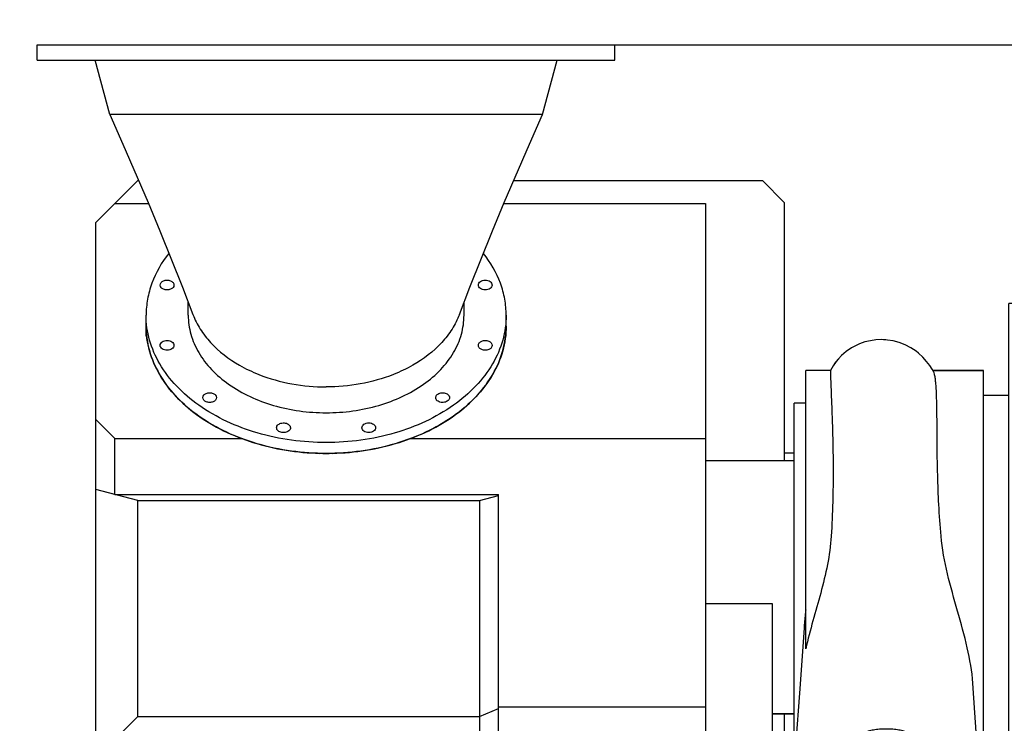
# Model space of a CAD drawing. Header units: millimetres. Extents: x 0 to 841, y 0 to 594.
# Tile 20 of 72: x 76 to 140, y 485 to 531. Entities that reach past the tile are written whole.
import ezdxf
from ezdxf.enums import TextEntityAlignment as Align

# ---------------------------------------------------------------- set-up
doc = ezdxf.new("R2010")
doc.units = ezdxf.units.MM
doc.header["$LTSCALE"] = 46.255
doc.layers.get('0').update_dxf_attribs({"linetype": 'CONTINUOUS'})
for name, color, linetype in [('25007_040000_TLKS_KS_V_ABL132', 7, 'CONTINUOUS'), ('25007_042000_TLKS_KS_TL_V_ABL150', 7, 'CONTINUOUS'), ('25007_721800_06_SIMPLE1_T1_X_PBL149', 7, 'CONTINUOUS'), ('25007_721800_06_SIMPLE1_X_ABL148', 7, 'CONTINUOUS'), ('25007_725000_27_SIMPLE1_T1_X_PBL160', 7, 'CONTINUOUS'), ('25007_725000_27_SIMPLE1_T2_X_PBL152', 7, 'CONTINUOUS'), ('25007_725000_27_SIMPLE1_X#AF0_ABL151', 7, 'CONTINUOUS'), ('25087_000000_TLKS_MARKETING_ABL119', 7, 'CONTINUOUS'), ('25087_030000_TLKS_V_ABL120', 7, 'CONTINUOUS'), ('25087_700000_TLKS_V_ABL129', 7, 'CONTINUOUS'), ('25087_722000_27_SIMPLE1_A_ABL130', 7, 'CONTINUOUS'), ('25087_722000_27_SIMPLE1_T1_A_PBL131', 7, 'CONTINUOUS'), ('25087_722200_12_SIMPLE1_B_ABL186', 7, 'CONTINUOUS'), ('25087_722200_12_SIMPLE1_T1_B_PBL187', 7, 'CONTINUOUS'), ('right_2_VBL118', 7, 'CONTINUOUS')]:
    doc.layers.add(name, color=color, linetype=linetype)
doc.styles.get("Standard").update_dxf_attribs({"font": 'txt', "width": 0.6})
doc.dimstyles.new('DIMSTYLE_1', dxfattribs={"dimtxt": 3.5, "dimasz": 3.5, "dimexe": 1.8, "dimexo": 0, "dimgap": 0.875, "dimtad": 1, "dimlfac": 20, "dimdsep": 46, "dimtxsty": 'Standard', "dimblk": '_FILLED', "dimblk1": '_FILLED', "dimblk2": '_FILLED', "dimcen": 0.09, "dimadec": 0, "dimazin": 0, "dimtp": 2, "dimtm": 2, "dimtfac": 1, "dimtofl": 0, "dimtmove": 0, "dimatfit": 3, "dimldrblk": '_FILLED', "dimfxl": 1, "dimtolj": 1, "dimarcsym": 0})
doc.dimstyles.new('DIMSTYLE_2', dxfattribs={"dimtxt": 3.5, "dimasz": 3.5, "dimexe": 1.8, "dimexo": 0, "dimgap": 0.875, "dimtad": 1, "dimdec": 0, "dimlfac": 20, "dimdsep": 46, "dimtxsty": 'Standard', "dimblk": '_FILLED', "dimblk1": '_FILLED', "dimblk2": '_FILLED', "dimcen": 0.09, "dimadec": 0, "dimazin": 0, "dimtp": 2, "dimtm": 2, "dimtfac": 1, "dimtdec": 0, "dimtofl": 0, "dimtmove": 0, "dimatfit": 3, "dimldrblk": '_FILLED', "dimfxl": 1, "dimtolj": 1, "dimarcsym": 0})

# ---------------------------------------------------------------- blocks, each defined once
blk = doc.blocks.new('_FILLED')
at = {"color": 0, "linetype": 'ByBlock'}
blk.add_solid([(0, 0), (-1, 0.167), (-1, -0.167)], dxfattribs=at)
blk = doc.blocks.new('*D11')
at = {"color": 2, "linetype": 'Continuous'}
for p, q in [((38.5, 454.8), (38.5, 546.4)), ((145, 461.391), (145, 546.4)), ((38.5, 544.6), (91.75, 544.6)), ((145, 544.6), (91.75, 544.6))]:
    blk.add_line(p, q, dxfattribs=at)
at = {"color": 2, "linetype": 'Continuous', "xscale": 3.5, "yscale": 3.5, "zscale": 3.5, "rotation": 180}
blk.add_blockref('_FILLED', (38.5, 544.6), dxfattribs=at)
at = {"color": 2, "linetype": 'Continuous', "xscale": 3.5, "yscale": 3.5, "zscale": 3.5}
blk.add_blockref('_FILLED', (145, 544.6), dxfattribs=at)
at = {"color": 2, "linetype": 'Continuous', "width": 0.619048}
blk.add_text('2130', height=3.5, dxfattribs=at).set_placement((91.75, 545.475), align=Align.CENTER)
blk = doc.blocks.new('*D23')
at = {"color": 2, "linetype": 'Continuous'}
for p, q in [((115.025, 528.892), (212.55, 528.892)), ((210.75, 528.892), (210.75, 442.921)), ((210.75, 356.95), (210.75, 442.921)), ((157.2, 356.95), (212.55, 356.95))]:
    blk.add_line(p, q, dxfattribs=at)
at = {"color": 2, "linetype": 'Continuous', "xscale": 3.5, "yscale": 3.5, "zscale": 3.5}
for p, rotation in [((210.75, 528.892), 90), ((210.75, 356.95), 270)]:
    blk.add_blockref('_FILLED', p, dxfattribs=dict(at, rotation=rotation))
at = {"color": 2, "linetype": 'Continuous', "width": 0.654762}
blk.add_text('3439', height=3.5, rotation=90, dxfattribs=at).set_placement((209.875, 442.921), align=Align.CENTER)
blk = doc.blocks.new('25087_722000_27_SIMPLE1_T1_A_PBL131', base_point=(103.935, 490.139))
at = {"layer": '25087_722000_27_SIMPLE1_T1_A_PBL131', "color": 7, "linetype": 'Continuous'}
for p, q in [((83.885, 520.025), (82.385, 518.525)), ((83.885, 520.025), (83.939, 520.025)), ((108.412, 520.028), (124.655, 520.028)), ((126.075, 518.608), (124.655, 520.028)), ((126.075, 518.608), (126.075, 501.75)), ((82.385, 518.525), (81.15, 517.29)), ((82.348, 518.488), (82.385, 518.542)), ((82.385, 518.542), (82.402, 518.542)), ((82.385, 518.525), (84.584, 518.525)), ((107.766, 518.525), (120.925, 518.525)), ((120.925, 518.525), (120.925, 468.25)), ((81.15, 469.25), (81.15, 517.29)), ((81.15, 504.435), (82.385, 503.2)), ((82.385, 499.552), (82.385, 503.2)), ((82.385, 503.2), (90.706, 503.2)), ((101.644, 503.2), (120.925, 503.2)), ((126.075, 502.271), (126.72, 502.271)), ((83.885, 499.15), (81.15, 499.883)), ((82.385, 499.552), (81.15, 499.883)), ((82.385, 499.552), (107.425, 499.552)), ((106.19, 499.15), (107.425, 499.481)), ((107.425, 476.877), (107.425, 499.552)), ((83.885, 485.078), (83.885, 499.15)), ((83.885, 499.15), (106.19, 499.15)), ((106.19, 499.15), (106.19, 476.238)), ((106.19, 485.078), (107.425, 485.589)), ((107.425, 485.7), (120.925, 485.7)), ((126.075, 485.25), (126.075, 483.278)), ((83.885, 485.078), (81.15, 482.343)), ((83.885, 485.078), (106.19, 485.078)), ((107.425, 476.877), (106.19, 476.238)), ((81.15, 476.238), (106.19, 476.238)), ((81.15, 474.456), (120.925, 474.456)), ((81.15, 469.25), (82.15, 468.25)), ((81.4, 469), (120.925, 469)), ((82.15, 468.25), (120.925, 468.25)), ((90.475, 468.25), (90.475, 460.446)), ((98.856, 460.25), (101.337, 460.25)), ((102.217, 460.25), (105.125, 460.25))]:
    blk.add_line(p, q, dxfattribs=at)
blk = doc.blocks.new('25087_722000_27_SIMPLE1_A_ABL130', base_point=(103.935, 490.139))
at = {"layer": '25087_722000_27_SIMPLE1_T1_A_PBL131'}
blk.add_blockref('25087_722000_27_SIMPLE1_T1_A_PBL131', (103.935, 490.139), dxfattribs=at)
blk = doc.blocks.new('25087_722200_12_SIMPLE1_T1_B_PBL187', base_point=(102.56, 459.522))
at = {"layer": '25087_722200_12_SIMPLE1_T1_B_PBL187', "color": 7, "linetype": 'Continuous'}
for p, q in [((99.994, 459.522), (101.669, 459.522)), ((102.549, 459.522), (105.125, 459.522))]:
    blk.add_line(p, q, dxfattribs=at)
blk = doc.blocks.new('25087_722200_12_SIMPLE1_B_ABL186', base_point=(102.56, 459.522))
at = {"layer": '25087_722200_12_SIMPLE1_T1_B_PBL187'}
blk.add_blockref('25087_722200_12_SIMPLE1_T1_B_PBL187', (102.56, 459.522), dxfattribs=at)
blk = doc.blocks.new('25087_700000_TLKS_V_ABL129', base_point=(103.935, 489.775))
at = {"layer": '25087_722000_27_SIMPLE1_A_ABL130'}
blk.add_blockref('25087_722000_27_SIMPLE1_A_ABL130', (103.935, 490.139), dxfattribs=at)
at = {"layer": '25087_722200_12_SIMPLE1_B_ABL186'}
blk.add_blockref('25087_722200_12_SIMPLE1_B_ABL186', (102.56, 459.522), dxfattribs=at)
blk = doc.blocks.new('25087_030000_TLKS_V_ABL120', base_point=(130.142, 430.189))
at = {"layer": '25087_700000_TLKS_V_ABL129'}
blk.add_blockref('25087_700000_TLKS_V_ABL129', (103.935, 489.775), dxfattribs=at)
blk = doc.blocks.new('25007_725000_27_SIMPLE1_T2_X_PBL152', base_point=(96.175, 506.388))
at = {"layer": '25007_725000_27_SIMPLE1_T2_X_PBL152', "color": 7, "linetype": 'Continuous'}
for p, q in [((84.425, 509.903), (84.425, 510.54)), ((107.925, 509.903), (107.925, 510.54))]:
    blk.add_line(p, q, dxfattribs=at)
blk.add_arc((96.175, 518.845), 16.613, 268.58096, 271.41904, dxfattribs=at)
for points, knots in [([(84.425, 510.54), (84.425, 510.006), (84.576, 508.916), (85.238, 507.364), (86.302, 505.941), (88.25, 504.233), (91.443, 502.718), (94.289, 502.273), (95.764, 502.236)], [0, 0, 0, 0, 0.103818, 0.211248, 0.325076, 0.446806, 0.712752, 1, 1, 1, 1]), ([(96.586, 502.236), (98.061, 502.273), (100.907, 502.718), (104.1, 504.233), (106.048, 505.941), (107.112, 507.364), (107.774, 508.916), (107.925, 510.006), (107.925, 510.54)], [0, 0, 0, 0, 0.287248, 0.553194, 0.674924, 0.788752, 0.896182, 1, 1, 1, 1])]:
    blk.add_open_spline(points, degree=3, knots=knots, dxfattribs=at)
blk = doc.blocks.new('25007_725000_27_SIMPLE1_T1_X_PBL160', base_point=(137.875, 493.5))
at = {"layer": '25007_725000_27_SIMPLE1_T1_X_PBL160', "color": 7, "linetype": 'Continuous'}
for p, q in [((140.725, 482.415), (140.725, 512)), ((154.825, 512), (140.725, 512)), ((154.825, 475), (154.825, 512)), ((132.543, 509.65), (132.397, 509.653)), ((132.82, 509.629), (132.82, 509.629)), ((129.613, 508.412), (129.461, 508.231)), ((129.613, 508.411), (129.613, 508.412)), ((127.475, 489.489), (127.475, 507.65)), ((129.082, 507.65), (127.475, 507.65)), ((139.075, 507.65), (135.77, 507.65)), ((135.77, 507.65), (139.075, 507.65)), ((139.075, 483.352), (139.075, 507.65)), ((140.725, 506), (139.075, 506)), ((126.72, 483.4), (126.72, 505.5)), ((127.475, 505.5), (126.72, 505.5)), ((126.72, 501.75), (120.925, 501.75)), ((125.3, 492.428), (120.925, 492.428)), ((125.3, 482.651), (125.3, 492.428)), ((126.72, 485.25), (125.3, 485.25)), ((125.3, 485.25), (126.72, 485.25)), ((125.75, 483.038), (125.75, 482.798)), ((139.7, 483.038), (139.7, 482.798)), ((124.315, 482.2), (120.925, 482.2)), ((154.825, 475), (141.814, 475))]:
    blk.add_line(p, q, dxfattribs=at)
for points in [[(132.397, 509.653), (132.047, 509.636), (131.694, 509.586), (131.342, 509.501), (130.986, 509.376), (130.807, 509.298), (130.455, 509.109), (130.122, 508.881), (129.815, 508.619), (129.613, 508.411)], [(132.82, 509.629), (132.699, 509.641), (132.543, 509.65)], [(135.817, 507.568), (135.727, 507.727), (135.569, 507.972), (135.368, 508.236), (135.123, 508.508), (134.833, 508.773), (134.674, 508.897), (134.33, 509.124), (133.961, 509.315), (133.574, 509.465), (133.177, 509.571), (132.82, 509.629)], [(129.461, 508.231), (129.256, 507.946), (129.082, 507.65)], [(127.365, 490.83), (127.061, 486.589), (126.829, 483.41)], [(138.634, 483.409), (138.431, 486.588), (138.387, 487.238)]]:
    blk.add_lwpolyline(points, dxfattribs=at)
blk.add_arc((132.402, 505.901), 3.753, 138.00961, 144.14114, dxfattribs=at)
for points, knots in [([(129.082, 507.65), (129.081, 507.649), (129.082, 507.644), (129.081, 507.634), (129.082, 507.618), (129.083, 507.584), (129.085, 507.527), (129.088, 507.44), (129.092, 507.329), (129.097, 507.195), (129.102, 507.036), (129.112, 506.778), (129.127, 506.4), (129.148, 505.879), (129.171, 505.272), (129.196, 504.585), (129.221, 503.821), (129.251, 502.665), (129.272, 501.071), (129.25, 499.014), (129.187, 497.579), (129.141, 496.837)], [0, 0, 0, 0, 0.000358, 0.00128, 0.002766, 0.004817, 0.010608, 0.018643, 0.028906, 0.041382, 0.056048, 0.072878, 0.112912, 0.161206, 0.217421, 0.281167, 0.352, 0.429429, 0.601902, 0.793853, 1, 1, 1, 1]), ([(136.309, 496.837), (136.248, 497.521), (136.155, 498.849), (136.082, 500.767), (136.055, 502.515), (136.048, 504.052), (136.037, 505.341), (136.01, 506.248), (135.968, 506.827), (135.931, 507.146), (135.886, 507.386), (135.844, 507.519), (135.817, 507.568)], [0, 0, 0, 0, 0.191488, 0.371236, 0.535024, 0.679023, 0.799868, 0.894769, 0.931825, 0.961716, 0.984388, 1, 1, 1, 1]), ([(129.141, 496.837), (129.101, 496.212), (128.924, 494.959), (128.314, 492.518), (127.756, 490.711), (127.475, 489.489)], [0, 0, 0, 0, 0.248902, 0.501396, 1, 1, 1, 1]), ([(138.387, 487.238), (138.333, 488.02), (138.043, 489.61), (137.385, 491.966), (136.694, 494.363), (136.384, 496.01), (136.309, 496.837)], [0, 0, 0, 0, 0.239011, 0.490634, 0.746806, 1, 1, 1, 1]), ([(127.475, 492.039), (127.464, 491.938), (127.423, 491.535), (127.386, 491.132), (127.365, 490.83)], [0, 0, 0, 0, 0.251596, 1, 1, 1, 1]), ([(131.336, 484.009), (131.298, 483.985), (131.203, 483.943), (130.962, 483.873), (130.758, 483.845), (130.611, 483.832)], [0, 0, 0, 0, 0.179589, 0.411495, 1, 1, 1, 1]), ([(134.114, 484.009), (134.045, 484.053), (133.861, 484.123), (133.541, 484.194), (133.151, 484.24), (132.725, 484.256), (132.299, 484.24), (131.909, 484.194), (131.589, 484.123), (131.405, 484.053), (131.336, 484.009)], [0, 0, 0, 0, 0.086544, 0.204575, 0.346077, 0.5, 0.653923, 0.795425, 0.913456, 1, 1, 1, 1]), ([(134.839, 483.832), (134.692, 483.845), (134.488, 483.873), (134.247, 483.943), (134.152, 483.985), (134.114, 484.009)], [0, 0, 0, 0, 0.588505, 0.820411, 1, 1, 1, 1]), ([(127.437, 483.423), (127.228, 483.43), (126.92, 483.424), (126.526, 483.381), (126.271, 483.336), (126.055, 483.276), (125.876, 483.205), (125.75, 483.107), (125.75, 483.038)], [0, 0, 0, 0, 0.351052, 0.514874, 0.661786, 0.786169, 0.884067, 1, 1, 1, 1]), ([(128.38, 483.498), (128.236, 483.465), (127.921, 483.424), (127.605, 483.418), (127.437, 483.423)], [0, 0, 0, 0, 0.469462, 1, 1, 1, 1]), ([(130.611, 483.832), (130.41, 483.815), (129.661, 483.738), (128.917, 483.62), (128.38, 483.498)], [0, 0, 0, 0, 0.268546, 1, 1, 1, 1]), ([(137.07, 483.498), (136.902, 483.536), (136.164, 483.687), (135.417, 483.781), (134.839, 483.832)], [0, 0, 0, 0, 0.229438, 1, 1, 1, 1]), ([(138.013, 483.423), (137.845, 483.418), (137.529, 483.424), (137.214, 483.465), (137.07, 483.498)], [0, 0, 0, 0, 0.530538, 1, 1, 1, 1]), ([(139.7, 483.038), (139.7, 483.107), (139.574, 483.205), (139.395, 483.276), (139.179, 483.336), (138.924, 483.381), (138.53, 483.424), (138.222, 483.43), (138.013, 483.423)], [0, 0, 0, 0, 0.115933, 0.213831, 0.338214, 0.485126, 0.648948, 1, 1, 1, 1])]:
    blk.add_open_spline(points, degree=3, knots=knots, dxfattribs=at)
blk = doc.blocks.new('25007_725000_27_SIMPLE1_X#AF0_ABL151', base_point=(119.625, 488.92))
at = {"layer": '25007_725000_27_SIMPLE1_T1_X_PBL160'}
blk.add_blockref('25007_725000_27_SIMPLE1_T1_X_PBL160', (137.875, 493.5), dxfattribs=at)
at = {"layer": '25007_725000_27_SIMPLE1_T2_X_PBL152'}
blk.add_blockref('25007_725000_27_SIMPLE1_T2_X_PBL152', (96.175, 506.388), dxfattribs=at)
blk = doc.blocks.new('25007_042000_TLKS_KS_TL_V_ABL150', base_point=(125.3, 472.825))
at = {"layer": '25007_725000_27_SIMPLE1_X#AF0_ABL151'}
blk.add_blockref('25007_725000_27_SIMPLE1_X#AF0_ABL151', (119.625, 488.92), dxfattribs=at)
blk = doc.blocks.new('25007_040000_TLKS_KS_V_ABL132', base_point=(130.963, 439.75))
at = {"layer": '25007_042000_TLKS_KS_TL_V_ABL150'}
blk.add_blockref('25007_042000_TLKS_KS_TL_V_ABL150', (125.3, 472.825), dxfattribs=at)
blk = doc.blocks.new('25087_000000_TLKS_MARKETING_ABL119', base_point=(130.85, 430.187))
at = {"layer": '25007_040000_TLKS_KS_V_ABL132'}
blk.add_blockref('25007_040000_TLKS_KS_V_ABL132', (130.963, 439.75), dxfattribs=at)
at = {"layer": '25087_030000_TLKS_V_ABL120'}
blk.add_blockref('25087_030000_TLKS_V_ABL120', (130.142, 430.189), dxfattribs=at)
blk = doc.blocks.new('25007_721800_06_SIMPLE1_T1_X_PBL149', base_point=(96.175, 515.562))
at = {"layer": '25007_721800_06_SIMPLE1_T1_X_PBL149', "color": 7, "linetype": 'Continuous'}
for p, q in [((77.325, 527.892), (77.325, 528.892)), ((77.325, 528.892), (115.025, 528.892)), ((115.025, 527.892), (115.025, 528.892)), ((77.325, 527.892), (115.025, 527.892)), ((82.05, 524.347), (81.1, 527.892)), ((110.3, 524.347), (111.25, 527.892)), ((110.3, 524.347), (82.05, 524.347)), ((87.175, 511.247), (87.175, 512.087)), ((105.175, 511.247), (105.175, 512.087)), ((84.425, 510.54), (84.425, 511.247)), ((107.925, 510.54), (107.925, 511.247))]:
    blk.add_line(p, q, dxfattribs=at)
for points in [[(82.05, 524.347), (82.913, 522.407), (84.552, 518.603), (85.327, 516.741), (86.792, 513.082), (87.482, 511.289)], [(104.868, 511.289), (105.558, 513.082), (107.023, 516.741), (107.798, 518.603), (109.437, 522.407), (110.3, 524.347)]]:
    blk.add_lwpolyline(points, dxfattribs=at)
for points, knots in [([(85.9, 515.277), (85.439, 514.69), (84.874, 513.715), (84.489, 512.307), (84.425, 511.598), (84.425, 511.247)], [0, 0, 0, 0, 0.51315, 0.758463, 1, 1, 1, 1]), ([(107.925, 511.247), (107.925, 511.598), (107.861, 512.307), (107.476, 513.715), (106.911, 514.69), (106.45, 515.277)], [0, 0, 0, 0, 0.241537, 0.48685, 1, 1, 1, 1]), ([(85.341, 513.214), (85.341, 513.271), (85.394, 513.396), (85.57, 513.507), (85.791, 513.546), (85.946, 513.519), (86.016, 513.49)], [0, 0, 0, 0, 0.205017, 0.448101, 0.724051, 1, 1, 1, 1]), ([(86.016, 513.49), (86.079, 513.464), (86.188, 513.396), (86.241, 513.271), (86.241, 513.214)], [0, 0, 0, 0, 0.542475, 1, 1, 1, 1]), ([(106.109, 513.214), (106.109, 513.256), (106.136, 513.347), (106.241, 513.451), (106.388, 513.517), (106.501, 513.532), (106.559, 513.532)], [0, 0, 0, 0, 0.209467, 0.444656, 0.71203, 1, 1, 1, 1]), ([(106.559, 513.532), (106.617, 513.532), (106.729, 513.517), (106.876, 513.451), (106.981, 513.347), (107.009, 513.256), (107.009, 513.214)], [0, 0, 0, 0, 0.28797, 0.555344, 0.790533, 1, 1, 1, 1]), ([(85.566, 512.939), (85.504, 512.964), (85.394, 513.033), (85.341, 513.157), (85.341, 513.214)], [0, 0, 0, 0, 0.542475, 1, 1, 1, 1]), ([(86.241, 513.214), (86.241, 513.157), (86.188, 513.033), (86.012, 512.922), (85.792, 512.882), (85.637, 512.91), (85.566, 512.939)], [0, 0, 0, 0, 0.205017, 0.448101, 0.724051, 1, 1, 1, 1]), ([(106.559, 512.896), (106.501, 512.896), (106.388, 512.911), (106.241, 512.978), (106.136, 513.081), (106.109, 513.172), (106.109, 513.214)], [0, 0, 0, 0, 0.28797, 0.555344, 0.790533, 1, 1, 1, 1]), ([(107.009, 513.214), (107.009, 513.172), (106.981, 513.081), (106.876, 512.978), (106.729, 512.911), (106.617, 512.896), (106.559, 512.896)], [0, 0, 0, 0, 0.209467, 0.444656, 0.71203, 1, 1, 1, 1]), ([(107.925, 511.247), (107.925, 510.701), (107.767, 509.585), (107.074, 508), (105.963, 506.554), (103.932, 504.829), (100.62, 503.332), (96.175, 502.734), (91.73, 503.332), (88.418, 504.829), (86.387, 506.554), (85.276, 508), (84.583, 509.585), (84.425, 510.701), (84.425, 511.247)], [0, 0, 0, 0, 0.051728, 0.105334, 0.162249, 0.223216, 0.356476, 0.5, 0.643524, 0.776784, 0.837751, 0.894666, 0.948272, 1, 1, 1, 1]), ([(87.175, 511.247), (87.175, 510.829), (87.296, 509.974), (87.827, 508.76), (88.678, 507.652), (90.234, 506.331), (92.768, 505.185), (95.016, 504.883), (96.175, 504.883)], [0, 0, 0, 0, 0.103456, 0.210669, 0.324498, 0.446432, 0.712951, 1, 1, 1, 1]), ([(87.482, 511.289), (87.607, 510.96), (87.936, 510.311), (88.874, 509.104), (89.827, 508.382), (90.523, 507.985)], [0, 0, 0, 0, 0.231081, 0.473983, 1, 1, 1, 1]), ([(96.175, 504.883), (97.334, 504.883), (99.582, 505.185), (102.116, 506.331), (103.672, 507.652), (104.523, 508.76), (105.054, 509.974), (105.175, 510.829), (105.175, 511.247)], [0, 0, 0, 0, 0.287049, 0.553568, 0.675502, 0.789331, 0.896544, 1, 1, 1, 1]), ([(104.868, 511.289), (104.743, 510.96), (104.414, 510.311), (103.476, 509.104), (102.523, 508.382), (101.827, 507.985)], [0, 0, 0, 0, 0.231081, 0.473983, 1, 1, 1, 1]), ([(107.925, 510.54), (107.925, 509.994), (107.767, 508.878), (107.074, 507.293), (105.963, 505.846), (103.932, 504.121), (100.62, 502.625), (96.175, 502.027), (91.73, 502.625), (88.418, 504.121), (86.387, 505.846), (85.276, 507.293), (84.583, 508.878), (84.425, 509.994), (84.425, 510.54)], [0, 0, 0, 0, 0.051728, 0.105334, 0.162249, 0.223216, 0.356476, 0.5, 0.643524, 0.776784, 0.837751, 0.894666, 0.948272, 1, 1, 1, 1]), ([(85.341, 509.279), (85.341, 509.322), (85.369, 509.412), (85.474, 509.516), (85.621, 509.582), (85.733, 509.598), (85.791, 509.598)], [0, 0, 0, 0, 0.209467, 0.444656, 0.71203, 1, 1, 1, 1]), ([(85.791, 508.961), (85.733, 508.961), (85.621, 508.976), (85.474, 509.043), (85.369, 509.147), (85.341, 509.237), (85.341, 509.279)], [0, 0, 0, 0, 0.28797, 0.555344, 0.790533, 1, 1, 1, 1]), ([(85.791, 509.598), (85.849, 509.598), (85.962, 509.582), (86.109, 509.516), (86.214, 509.412), (86.241, 509.322), (86.241, 509.279)], [0, 0, 0, 0, 0.28797, 0.555344, 0.790533, 1, 1, 1, 1]), ([(86.241, 509.279), (86.241, 509.237), (86.214, 509.147), (86.109, 509.043), (85.962, 508.976), (85.849, 508.961), (85.791, 508.961)], [0, 0, 0, 0, 0.209467, 0.444656, 0.71203, 1, 1, 1, 1]), ([(106.109, 509.279), (106.109, 509.336), (106.162, 509.461), (106.338, 509.572), (106.558, 509.611), (106.713, 509.584), (106.784, 509.555)], [0, 0, 0, 0, 0.205017, 0.448101, 0.724051, 1, 1, 1, 1]), ([(106.334, 509.004), (106.271, 509.029), (106.162, 509.098), (106.109, 509.223), (106.109, 509.279)], [0, 0, 0, 0, 0.542475, 1, 1, 1, 1]), ([(107.009, 509.279), (107.009, 509.223), (106.956, 509.098), (106.78, 508.987), (106.559, 508.947), (106.404, 508.975), (106.334, 509.004)], [0, 0, 0, 0, 0.205017, 0.448101, 0.724051, 1, 1, 1, 1]), ([(106.784, 509.555), (106.846, 509.53), (106.956, 509.461), (107.009, 509.336), (107.009, 509.279)], [0, 0, 0, 0, 0.542475, 1, 1, 1, 1]), ([(90.523, 507.985), (90.928, 507.753), (92.699, 506.915), (94.688, 506.573), (96.175, 506.573)], [0, 0, 0, 0, 0.239017, 1, 1, 1, 1]), ([(101.827, 507.985), (101.422, 507.753), (99.651, 506.915), (97.662, 506.573), (96.175, 506.573)], [0, 0, 0, 0, 0.239017, 1, 1, 1, 1]), ([(88.124, 505.872), (88.124, 505.929), (88.176, 506.053), (88.286, 506.122), (88.349, 506.147)], [0, 0, 0, 0, 0.457525, 1, 1, 1, 1]), ([(88.799, 505.596), (88.728, 505.567), (88.573, 505.54), (88.353, 505.579), (88.177, 505.69), (88.124, 505.815), (88.124, 505.872)], [0, 0, 0, 0, 0.275949, 0.551899, 0.794983, 1, 1, 1, 1]), ([(88.349, 506.147), (88.419, 506.176), (88.574, 506.204), (88.795, 506.164), (88.97, 506.053), (89.024, 505.929), (89.024, 505.872)], [0, 0, 0, 0, 0.275949, 0.551899, 0.794983, 1, 1, 1, 1]), ([(89.024, 505.872), (89.024, 505.815), (88.971, 505.69), (88.861, 505.622), (88.799, 505.596)], [0, 0, 0, 0, 0.457525, 1, 1, 1, 1]), ([(103.326, 505.872), (103.326, 505.907), (103.345, 505.981), (103.418, 506.074), (103.528, 506.144), (103.707, 506.199), (103.942, 506.191), (104.112, 506.097), (104.166, 506.031)], [0, 0, 0, 0, 0.101665, 0.212598, 0.336824, 0.472553, 0.752275, 1, 1, 1, 1]), ([(103.387, 505.713), (103.377, 505.724), (103.344, 505.771), (103.326, 505.83), (103.326, 505.872)], [0, 0, 0, 0, 0.264595, 1, 1, 1, 1]), ([(104.226, 505.872), (104.226, 505.837), (104.208, 505.763), (104.134, 505.67), (104.025, 505.6), (103.846, 505.545), (103.611, 505.553), (103.441, 505.647), (103.387, 505.713)], [0, 0, 0, 0, 0.101665, 0.212598, 0.336824, 0.472553, 0.752275, 1, 1, 1, 1]), ([(104.166, 506.031), (104.176, 506.019), (104.209, 505.972), (104.226, 505.914), (104.226, 505.872)], [0, 0, 0, 0, 0.264595, 1, 1, 1, 1]), ([(92.943, 503.904), (92.943, 503.918), (92.948, 503.976), (92.975, 504.03), (93.003, 504.064)], [0, 0, 0, 0, 0.242334, 1, 1, 1, 1]), ([(93.782, 503.745), (93.728, 503.679), (93.558, 503.586), (93.323, 503.577), (93.144, 503.633), (93.035, 503.702), (92.961, 503.795), (92.943, 503.869), (92.943, 503.904)], [0, 0, 0, 0, 0.247725, 0.527447, 0.663176, 0.787402, 0.898335, 1, 1, 1, 1]), ([(93.003, 504.064), (93.057, 504.13), (93.227, 504.223), (93.462, 504.232), (93.642, 504.176), (93.751, 504.106), (93.825, 504.013), (93.843, 503.939), (93.843, 503.904)], [0, 0, 0, 0, 0.247725, 0.527447, 0.663176, 0.787402, 0.898335, 1, 1, 1, 1]), ([(93.843, 503.904), (93.843, 503.891), (93.837, 503.833), (93.81, 503.779), (93.782, 503.745)], [0, 0, 0, 0, 0.242334, 1, 1, 1, 1]), ([(98.507, 503.904), (98.507, 503.947), (98.535, 504.037), (98.64, 504.141), (98.787, 504.207), (98.957, 504.23), (99.128, 504.207), (99.275, 504.141), (99.38, 504.037), (99.407, 503.947), (99.407, 503.904)], [0, 0, 0, 0, 0.104733, 0.222328, 0.356015, 0.5, 0.643985, 0.777672, 0.895267, 1, 1, 1, 1]), ([(99.407, 503.904), (99.407, 503.862), (99.38, 503.772), (99.275, 503.668), (99.128, 503.601), (98.957, 503.578), (98.787, 503.601), (98.64, 503.668), (98.535, 503.772), (98.507, 503.862), (98.507, 503.904)], [0, 0, 0, 0, 0.104733, 0.222328, 0.356015, 0.5, 0.643985, 0.777672, 0.895267, 1, 1, 1, 1])]:
    blk.add_open_spline(points, degree=3, knots=knots, dxfattribs=at)
blk = doc.blocks.new('25007_721800_06_SIMPLE1_X_ABL148', base_point=(96.175, 515.562))
at = {"layer": '25007_721800_06_SIMPLE1_T1_X_PBL149'}
blk.add_blockref('25007_721800_06_SIMPLE1_T1_X_PBL149', (96.175, 515.562), dxfattribs=at)
blk = doc.blocks.new('RIGHT_2_VBL118', base_point=(110.929, 441.222))
at = {"layer": '25007_721800_06_SIMPLE1_X_ABL148'}
blk.add_blockref('25007_721800_06_SIMPLE1_X_ABL148', (96.175, 515.562), dxfattribs=at)
at = {"layer": '25087_000000_TLKS_MARKETING_ABL119'}
blk.add_blockref('25087_000000_TLKS_MARKETING_ABL119', (130.85, 430.187), dxfattribs=at)

msp = doc.modelspace()

# ---------------------------------------------------------------- block references
at = {"layer": 'right_2_VBL118'}
msp.add_blockref('RIGHT_2_VBL118', (110.92875, 441.22249), dxfattribs=at)

# ---------------------------------------------------------------- dimensions: what is measured, and where the dimension line sits
at = {"color": 2, "linetype": 'Continuous'}
for base, p1, p2, angle, dimstyle, picture, middle in [((38.5, 544.6), (145, 461.39126), (38.5, 454.8), 180, 'DIMSTYLE_1', '*D11', (91.41667, 544.6)), ((210.75, 356.95), (115.025, 528.8921), (157.2, 356.95), 270, 'DIMSTYLE_2', '*D23', (210.75, 442.58773))]:
    dim = msp.add_linear_dim(base=base, p1=p1, p2=p2, angle=angle, dimstyle=dimstyle, dxfattribs=at)
    dim.commit()
    dim.dimension.update_dxf_attribs({"geometry": picture, "text_midpoint": middle, "dimtype": 160})

doc.saveas('drawing.dxf')
